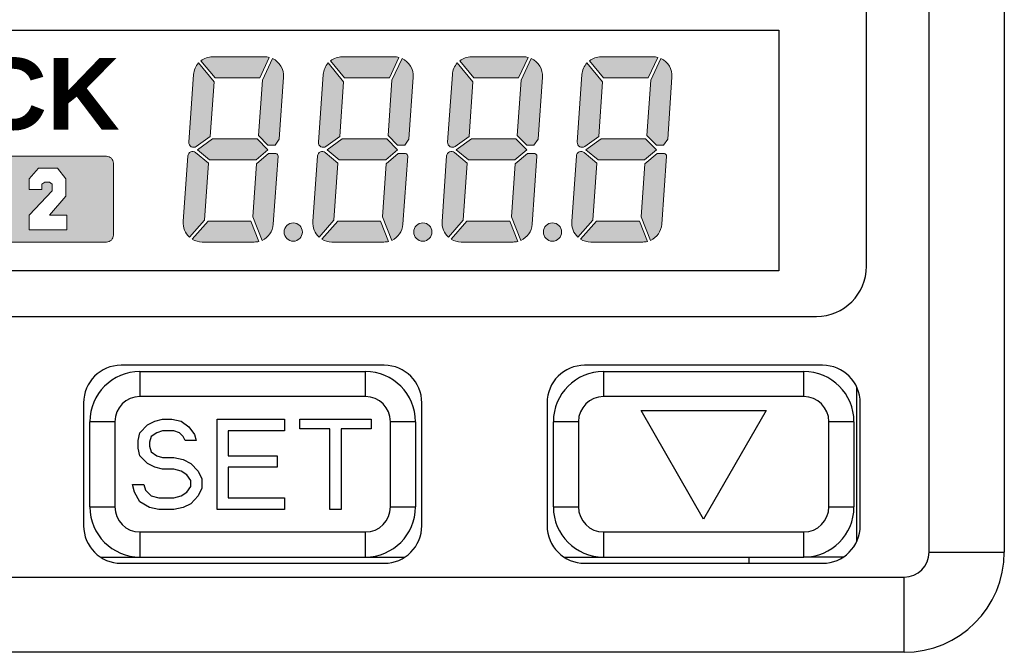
# Model space of a CAD drawing. Header units: inches. Extents: x -125 to 182, y -216 to -15.
# Tile 5 of 15: x -106 to -86, y -45 to -32. Entities that reach past the tile are written whole.
import ezdxf

# ---------------------------------------------------------------- set-up
doc = ezdxf.new("R2010")
doc.units = ezdxf.units.IN
doc.header["$LTSCALE"] = 0.595472
doc.header["$MEASUREMENT"] = 0
for name, color, linetype in [('1-10', 7, 'CONTINUOUS'), ('1-20', 7, 'CONTINUOUS'), ('P-0443A-D040', 7, 'CONTINUOUS'), ('P-0444_E060', 7, 'CONTINUOUS'), ('P-0445A0', 7, 'CONTINUOUS'), ('P-0445A虛線', 7, 'CONTINUOUS'), ('圖層1', 2, 'CONTINUOUS')]:
    doc.layers.add(name, color=color, linetype=linetype)
doc.styles.get("Standard").update_dxf_attribs({"font": 'txt', "width": 0.8})

msp = doc.modelspace()

# ---------------------------------------------------------------- hatches: boundary and pattern name
at = {"layer": '圖層1'}
h = msp.add_hatch(color=256, dxfattribs=at)
h.dxf.hatch_style = 1
h.paths.add_polyline_path([(-107.188, -34.844, 0.414214), (-107.325, -34.707), (-109.665, -34.707, 0.414214), (-109.802, -34.844), (-109.802, -36.28, 0.414214), (-109.665, -36.417), (-107.325, -36.417, 0.414214), (-107.188, -36.28)])
h.paths.add_polyline_path([(-108.367, -35.886), (-108.299, -35.886), (-108.299, -36.179), (-108.696, -36.179), (-108.696, -35.886), (-108.629, -35.886), (-108.629, -35.244), (-108.721, -35.244), (-108.721, -35.079), (-108.623, -34.939), (-108.367, -34.939)], flags=16)
h.paths.add_polyline_path([(-104.232, -34.844, 0.414214), (-104.369, -34.707), (-106.709, -34.707, 0.414214), (-106.846, -34.844), (-106.846, -36.28, 0.414214), (-106.709, -36.417), (-104.369, -36.417, 0.414214), (-104.232, -36.28)])
h.paths.add_polyline_path([(-105.911, -35.153), (-105.728, -34.945), (-105.344, -34.945), (-105.179, -35.153), (-105.179, -35.501), (-105.508, -35.88), (-105.16, -35.88), (-105.16, -36.173), (-105.911, -36.173), (-105.911, -35.88), (-105.453, -35.397), (-105.453, -35.263), (-105.508, -35.22), (-105.6, -35.22), (-105.661, -35.263), (-105.661, -35.367), (-105.911, -35.367)], flags=16)
h.paths.add_polyline_path([(-102.223, -33.22), (-102.533, -32.845, 0.169112), (-102.632, -33.075), (-102.726, -34.426, 0.634222), (-102.576, -34.51), (-102.299, -34.312)])
h.paths.add_polyline_path([(-101.12, -32.733, 0.062792), (-101.214, -32.721), (-102.252, -32.721, 0.165339), (-102.484, -32.8), (-102.203, -33.139), (-101.31, -33.139)])
h.paths.add_polyline_path([(-100.835, -33.128, 0.313088), (-101.057, -32.756), (-101.258, -33.186), (-101.336, -34.293), (-101.146, -34.483), (-101.002, -34.483), (-100.922, -34.362)])
h.paths.add_polyline_path([(-101.363, -34.36), (-102.252, -34.36), (-102.555, -34.576), (-102.311, -34.778), (-101.382, -34.778), (-101.147, -34.576)])
h.paths.add_polyline_path([(-102.336, -34.843), (-102.59, -34.634, 0.610461), (-102.745, -34.7), (-102.837, -36.01, 0.231162), (-102.712, -36.32), (-102.416, -35.984)])
h.paths.add_polyline_path([(-101.487, -35.999), (-102.341, -35.999), (-102.658, -36.36, 0.139943), (-102.458, -36.417), (-101.42, -36.417, 0.062322), (-101.326, -36.405)])
h.paths.add_polyline_path([(-100.945, -34.703, 0.474662), (-101, -34.653), (-101.134, -34.653), (-101.375, -34.86), (-101.449, -35.914), (-101.263, -36.383, 0.275857), (-101.041, -36.063)])
h.paths.add_polyline_path([(-100.824, -36.218, 1), (-100.46, -36.218, 1)])
h.paths.add_polyline_path([(-99.749, -34.843), (-100.003, -34.634, 0.610461), (-100.158, -34.7), (-100.25, -36.01, 0.231162), (-100.125, -36.32), (-99.829, -35.984)])
h.paths.add_polyline_path([(-98.9, -35.999), (-99.754, -35.999), (-100.071, -36.36, 0.139943), (-99.871, -36.417), (-98.833, -36.417, 0.062322), (-98.739, -36.405)])
h.paths.add_polyline_path([(-98.358, -34.703, 0.474662), (-98.413, -34.653), (-98.547, -34.653), (-98.788, -34.86), (-98.862, -35.914), (-98.676, -36.383, 0.275857), (-98.454, -36.063)])
h.paths.add_polyline_path([(-98.56, -34.576), (-98.776, -34.36), (-99.665, -34.36), (-99.968, -34.576), (-99.724, -34.778), (-98.795, -34.778)])
h.paths.add_polyline_path([(-98.248, -33.128, 0.313088), (-98.47, -32.756), (-98.671, -33.186), (-98.749, -34.293), (-98.559, -34.483), (-98.415, -34.483), (-98.335, -34.362)])
h.paths.add_polyline_path([(-98.533, -32.733, 0.062792), (-98.627, -32.721), (-99.665, -32.721, 0.165339), (-99.897, -32.8), (-99.616, -33.139), (-98.723, -33.139)])
h.paths.add_polyline_path([(-99.636, -33.22), (-99.946, -32.845, 0.169112), (-100.044, -33.075), (-100.139, -34.426, 0.634222), (-99.989, -34.51), (-99.712, -34.312)])
h.paths.add_polyline_path([(-97.057, -33.22), (-97.367, -32.845, 0.169112), (-97.466, -33.075), (-97.56, -34.426, 0.634222), (-97.41, -34.51), (-97.133, -34.312)])
h.paths.add_polyline_path([(-95.954, -32.733, 0.062792), (-96.049, -32.721), (-97.087, -32.721, 0.165339), (-97.318, -32.8), (-97.037, -33.139), (-96.145, -33.139)])
h.paths.add_polyline_path([(-95.67, -33.128, 0.313088), (-95.891, -32.756), (-96.093, -33.186), (-96.17, -34.293), (-95.98, -34.483), (-95.837, -34.483), (-95.756, -34.362)])
h.paths.add_polyline_path([(-95.981, -34.576), (-96.197, -34.36), (-97.087, -34.36), (-97.389, -34.576), (-97.145, -34.778), (-96.217, -34.778)])
h.paths.add_polyline_path([(-97.171, -34.843), (-97.424, -34.634, 0.610461), (-97.58, -34.7), (-97.671, -36.01, 0.231162), (-97.546, -36.32), (-97.25, -35.984)])
h.paths.add_polyline_path([(-98.237, -36.218, 1), (-97.873, -36.218, 1)])
h.paths.add_polyline_path([(-96.321, -35.999), (-97.175, -35.999), (-97.493, -36.36, 0.139943), (-97.292, -36.417), (-96.254, -36.417, 0.062322), (-96.16, -36.405)])
h.paths.add_polyline_path([(-95.78, -34.703, 0.474662), (-95.834, -34.653), (-95.968, -34.653), (-96.21, -34.86), (-96.284, -35.914), (-96.098, -36.383, 0.275857), (-95.875, -36.063)])
h.paths.add_polyline_path([(-95.285, -36.218, 1), (-95.65, -36.218, 1)])
h.paths.add_polyline_path([(-94.583, -34.843), (-94.837, -34.634, 0.610461), (-94.992, -34.7), (-95.084, -36.01, 0.231162), (-94.959, -36.32), (-94.663, -35.984)])
h.paths.add_polyline_path([(-93.734, -35.999), (-94.588, -35.999), (-94.906, -36.36, 0.139943), (-94.705, -36.417), (-93.667, -36.417, 0.062322), (-93.573, -36.405)])
h.paths.add_polyline_path([(-93.193, -34.703, 0.474662), (-93.247, -34.653), (-93.381, -34.653), (-93.623, -34.86), (-93.696, -35.914), (-93.511, -36.383, 0.275857), (-93.288, -36.063)])
h.paths.add_polyline_path([(-93.61, -34.36), (-94.499, -34.36), (-94.802, -34.576), (-94.558, -34.778), (-93.63, -34.778), (-93.394, -34.576)])
h.paths.add_polyline_path([(-94.47, -33.22), (-94.78, -32.845, 0.169112), (-94.879, -33.075), (-94.973, -34.426, 0.634222), (-94.823, -34.51), (-94.546, -34.312)])
h.paths.add_polyline_path([(-93.367, -32.733, 0.062792), (-93.462, -32.721), (-94.5, -32.721, 0.165339), (-94.731, -32.8), (-94.45, -33.139), (-93.558, -33.139)])
h.paths.add_polyline_path([(-93.083, -33.128, 0.313088), (-93.304, -32.756), (-93.506, -33.186), (-93.583, -34.293), (-93.393, -34.483), (-93.25, -34.483), (-93.169, -34.362)])

# ---------------------------------------------------------------- linework, layer by layer
at = {"layer": '1-10', "color": 7, "linetype": 'Continuous'}
for p, q in [((-94.451, -39.001), (-90.451, -39.001)), ((-94.451, -39.001), (-94.451, -39.501)), ((-90.451, -39.501), (-90.451, -39.001)), ((-90.451, -39.501), (-94.451, -39.501)), ((-93.701, -39.781), (-91.201, -39.781)), ((-92.451, -41.947), (-93.701, -39.781)), ((-91.201, -39.781), (-92.451, -41.947)), ((-94.951, -40.001), (-95.451, -40.001)), ((-95.451, -41.701), (-95.451, -40.001)), ((-94.951, -40.001), (-94.951, -41.701)), ((-89.451, -40.001), (-89.951, -40.001)), ((-89.951, -41.701), (-89.951, -40.001)), ((-89.451, -40.001), (-89.451, -41.701)), ((-95.451, -41.701), (-94.951, -41.701)), ((-89.951, -41.701), (-89.451, -41.701)), ((-94.451, -42.201), (-90.451, -42.201)), ((-94.451, -42.201), (-94.451, -42.701)), ((-90.451, -42.701), (-90.451, -42.201)), ((-95.233, -42.701), (-90.451, -42.701))]:
    msp.add_line(p, q, dxfattribs=at)
for centre, radius, start, end in [((-94.451, -40.001), 1, 90, 180), ((-90.451, -40.001), 1, 0, 90), ((-94.451, -40.001), 0.5, 90, 180), ((-90.451, -40.001), 0.5, 0, 90), ((-94.451, -41.701), 1, 180, 270), ((-94.451, -41.701), 0.5, 180, 270), ((-90.451, -41.701), 1, 270, 0), ((-90.451, -41.701), 0.5, 270, 0)]:
    msp.add_arc(centre, radius, start, end, dxfattribs=at)
at = {"layer": '1-20', "color": 7, "linetype": 'Continuous'}
for p, q in [((-103.701, -39.001), (-103.701, -39.501)), ((-103.701, -39.001), (-99.201, -39.001)), ((-99.201, -39.501), (-99.201, -39.001)), ((-99.201, -39.501), (-103.701, -39.501)), ((-104.701, -41.701), (-104.701, -40.001)), ((-104.201, -40.001), (-104.701, -40.001)), ((-104.201, -40.001), (-104.201, -41.701)), ((-103.701, -40.22), (-103.551, -40.066)), ((-103.551, -40.066), (-103.401, -39.99)), ((-103.401, -39.99), (-103.251, -39.951)), ((-103.251, -39.951), (-103.063, -39.951)), ((-103.063, -39.951), (-102.876, -39.99)), ((-102.876, -39.99), (-102.726, -40.105)), ((-102.163, -41.751), (-102.163, -39.951)), ((-102.163, -39.951), (-100.813, -39.951)), ((-100.813, -39.951), (-100.813, -40.181)), ((-100.513, -39.951), (-99.088, -39.951)), ((-100.513, -40.143), (-100.513, -39.951)), ((-99.088, -39.951), (-99.088, -40.143)), ((-98.201, -40.001), (-98.701, -40.001)), ((-98.701, -41.701), (-98.701, -40.001)), ((-98.201, -40.001), (-98.201, -41.701)), ((-103.738, -40.373), (-103.701, -40.22)), ((-103.363, -40.22), (-103.476, -40.296)), ((-103.251, -40.181), (-103.363, -40.22)), ((-103.026, -40.181), (-103.251, -40.181)), ((-102.913, -40.22), (-103.026, -40.181)), ((-102.838, -40.296), (-102.913, -40.22)), ((-102.726, -40.105), (-102.613, -40.258)), ((-102.613, -40.258), (-102.576, -40.373)), ((-101.938, -40.181), (-101.938, -40.679)), ((-100.813, -40.181), (-101.938, -40.181)), ((-99.913, -40.143), (-100.513, -40.143)), ((-99.913, -41.751), (-99.913, -40.143)), ((-99.088, -40.143), (-99.688, -40.143)), ((-99.688, -40.143), (-99.688, -41.751)), ((-103.738, -40.526), (-103.738, -40.373)), ((-103.476, -40.296), (-103.513, -40.411)), ((-103.513, -40.411), (-103.513, -40.488)), ((-102.801, -40.373), (-102.838, -40.296)), ((-102.576, -40.373), (-102.801, -40.373)), ((-103.701, -40.679), (-103.738, -40.526)), ((-103.513, -40.488), (-103.476, -40.603)), ((-103.476, -40.603), (-103.363, -40.679)), ((-103.551, -40.832), (-103.701, -40.679)), ((-103.401, -40.909), (-103.551, -40.832)), ((-103.363, -40.679), (-103.251, -40.717)), ((-103.251, -40.717), (-103.026, -40.717)), ((-103.026, -40.717), (-102.838, -40.756)), ((-102.838, -40.756), (-102.688, -40.832)), ((-102.688, -40.832), (-102.538, -40.986)), ((-101.938, -40.679), (-100.963, -40.679)), ((-100.963, -40.679), (-100.963, -40.909)), ((-103.251, -40.947), (-103.401, -40.909)), ((-103.026, -40.947), (-103.251, -40.947)), ((-102.876, -40.986), (-103.026, -40.947)), ((-102.763, -41.062), (-102.876, -40.986)), ((-102.688, -41.177), (-102.763, -41.062)), ((-102.538, -40.986), (-102.463, -41.139)), ((-101.938, -40.909), (-101.938, -41.522)), ((-100.963, -40.909), (-101.938, -40.909)), ((-103.813, -41.407), (-103.851, -41.254)), ((-103.851, -41.254), (-103.626, -41.254)), ((-103.626, -41.254), (-103.588, -41.369)), ((-102.688, -41.292), (-102.688, -41.177)), ((-102.463, -41.139), (-102.463, -41.33)), ((-103.701, -41.598), (-103.813, -41.407)), ((-103.588, -41.369), (-103.476, -41.483)), ((-102.876, -41.483), (-102.763, -41.407)), ((-102.763, -41.407), (-102.688, -41.292)), ((-102.463, -41.33), (-102.538, -41.483)), ((-103.513, -41.713), (-103.701, -41.598)), ((-103.476, -41.483), (-103.326, -41.522)), ((-103.326, -41.522), (-103.026, -41.522)), ((-103.026, -41.522), (-102.876, -41.483)), ((-102.688, -41.637), (-102.838, -41.713)), ((-102.538, -41.483), (-102.688, -41.637)), ((-101.938, -41.522), (-100.813, -41.522)), ((-100.813, -41.522), (-100.813, -41.751)), ((-104.701, -41.701), (-104.201, -41.701)), ((-103.326, -41.751), (-103.513, -41.713)), ((-103.026, -41.751), (-103.326, -41.751)), ((-102.838, -41.713), (-103.026, -41.751)), ((-100.813, -41.751), (-102.163, -41.751)), ((-99.688, -41.751), (-99.913, -41.751)), ((-98.701, -41.701), (-98.201, -41.701)), ((-103.701, -42.201), (-99.201, -42.201)), ((-103.701, -42.201), (-103.701, -42.701)), ((-99.201, -42.701), (-99.201, -42.201)), ((-104.483, -42.701), (-98.419, -42.701))]:
    msp.add_line(p, q, dxfattribs=at)
for centre, radius, start, end in [((-103.701, -40.001), 1, 90, 180), ((-99.201, -40.001), 1, 0, 90), ((-103.701, -40.001), 0.5, 90, 180), ((-99.201, -40.001), 0.5, 0, 90), ((-103.701, -41.701), 1, 180, 270), ((-103.701, -41.701), 0.5, 180, 270), ((-99.201, -41.701), 1, 270, 0), ((-99.201, -41.701), 0.5, 270, 0)]:
    msp.add_arc(centre, radius, start, end, dxfattribs=at)
at = {"layer": 'P-0443A-D040', "color": 7, "linetype": 'Continuous'}
for p, q in [((-87.951, -42.601), (-87.951, -16.601)), ((-86.451, -16.601), (-86.451, -42.601)), ((-89.201, -36.901), (-89.201, -19.701)), ((-112.701, -37.901), (-90.201, -37.901)), ((-98.826, -38.876), (-104.076, -38.876)), ((-90.076, -38.876), (-94.826, -38.876)), ((-89.401, -39.313), (-89.401, -42.39)), ((-104.826, -39.626), (-104.826, -42.076)), ((-98.076, -42.076), (-98.076, -39.626)), ((-95.576, -39.626), (-95.576, -42.076)), ((-89.326, -42.076), (-89.326, -39.626)), ((-87.951, -42.601), (-86.451, -42.601)), ((-104.076, -42.826), (-98.826, -42.826)), ((-94.826, -42.826), (-90.076, -42.826)), ((-114.451, -43.101), (-88.451, -43.101)), ((-88.451, -44.601), (-88.451, -43.101)), ((-88.451, -44.601), (-114.451, -44.601))]:
    msp.add_line(p, q, dxfattribs=at)
for centre, radius, start, end in [((-90.201, -36.901), 1, 270, 360), ((-104.076, -39.626), 0.75, 90, 180), ((-98.826, -39.626), 0.75, 0, 90), ((-94.826, -39.626), 0.75, 90, 180), ((-90.076, -39.626), 0.75, 0, 90), ((-104.076, -42.076), 0.75, 180, 270), ((-98.826, -42.076), 0.75, 270, 0), ((-94.826, -42.076), 0.75, 180, 270), ((-90.076, -42.076), 0.75, 270, 0), ((-88.451, -42.601), 2, 270, 0), ((-88.451, -42.601), 0.5, 270, 0)]:
    msp.add_arc(centre, radius, start, end, dxfattribs=at)
at = {"layer": 'P-0444_E060', "color": 7, "linetype": 'Continuous'}
for p, q in [((-91.551, -42.701), (-91.551, -42.826)), ((-89.669, -42.701), (-90.451, -42.701))]:
    msp.add_line(p, q, dxfattribs=at)
at = {"layer": 'P-0445A0', "color": 7, "linetype": 'Continuous'}
for p, q in [((-89.201, -36.901), (-89.201, -19.701)), ((-112.701, -37.901), (-90.201, -37.901))]:
    msp.add_line(p, q, dxfattribs=at)
msp.add_arc((-90.201, -36.901), 1, 270, 0, dxfattribs=at)
at = {"layer": 'P-0445A虛線'}
for p, q in [((-111.951, -32.191), (-90.951, -32.191)), ((-90.951, -32.191), (-90.951, -36.991)), ((-90.951, -36.991), (-111.951, -36.991))]:
    msp.add_line(p, q, dxfattribs=at)
at = {"layer": '圖層1', "lineweight": 0}
for points in [[(-102.484, -32.8), (-102.203, -33.139), (-101.31, -33.139), (-101.12, -32.733, 0.062792), (-101.214, -32.721), (-102.252, -32.721, 0.165339)], [(-100.922, -34.362), (-100.835, -33.128), (-100.835, -33.128, 0.313088), (-101.057, -32.756), (-101.057, -32.756), (-101.258, -33.186), (-101.336, -34.293), (-101.146, -34.483), (-101.002, -34.483)], [(-99.897, -32.8), (-99.616, -33.139), (-98.723, -33.139), (-98.533, -32.733, 0.062792), (-98.627, -32.721), (-99.665, -32.721, 0.165339)], [(-98.335, -34.362), (-98.248, -33.128), (-98.248, -33.128, 0.313088), (-98.47, -32.756), (-98.47, -32.756), (-98.671, -33.186), (-98.749, -34.293), (-98.559, -34.483), (-98.415, -34.483)], [(-97.318, -32.8), (-97.037, -33.139), (-96.145, -33.139), (-95.954, -32.733, 0.062792), (-96.049, -32.721), (-97.087, -32.721, 0.165339)], [(-95.756, -34.362), (-95.67, -33.128), (-95.67, -33.128, 0.313088), (-95.891, -32.756), (-95.891, -32.756), (-96.093, -33.186), (-96.17, -34.293), (-95.98, -34.483), (-95.837, -34.483)], [(-94.731, -32.8), (-94.45, -33.139), (-93.558, -33.139), (-93.367, -32.733, 0.062792), (-93.462, -32.721), (-94.5, -32.721, 0.165339)], [(-93.169, -34.362), (-93.083, -33.128), (-93.083, -33.128, 0.313088), (-93.304, -32.756), (-93.304, -32.756), (-93.506, -33.186), (-93.583, -34.293), (-93.393, -34.483), (-93.25, -34.483)], [(-102.576, -34.51), (-102.299, -34.312), (-102.223, -33.22), (-102.533, -32.845), (-102.533, -32.845, 0.169112), (-102.632, -33.075), (-102.726, -34.426, 0.634222)], [(-99.989, -34.51), (-99.712, -34.312), (-99.636, -33.22), (-99.946, -32.845), (-99.946, -32.845, 0.169112), (-100.044, -33.075), (-100.139, -34.426, 0.634222)], [(-97.41, -34.51), (-97.133, -34.312), (-97.057, -33.22), (-97.367, -32.845), (-97.367, -32.845, 0.169112), (-97.466, -33.075), (-97.56, -34.426, 0.634222)], [(-94.823, -34.51), (-94.546, -34.312), (-94.47, -33.22), (-94.78, -32.845), (-94.78, -32.845, 0.169112), (-94.879, -33.075), (-94.973, -34.426, 0.634222)], [(-104.232, -36.28), (-104.232, -34.844, 0.414214), (-104.369, -34.707), (-106.709, -34.707, 0.414214), (-106.846, -34.844), (-106.846, -36.28, 0.414214), (-106.709, -36.417), (-104.369, -36.417, 0.414214)], [(-102.745, -34.7), (-102.837, -36.01, 0.231162), (-102.712, -36.32), (-102.712, -36.32), (-102.416, -35.984), (-102.336, -34.843), (-102.59, -34.634, 0.610461)], [(-101.134, -34.653), (-101.375, -34.86), (-101.449, -35.914), (-101.263, -36.383, 0.275857), (-101.041, -36.063), (-100.946, -34.704, 0.396091), (-100.987, -34.653)], [(-100.158, -34.7), (-100.25, -36.01, 0.231162), (-100.125, -36.32), (-100.125, -36.32), (-99.829, -35.984), (-99.749, -34.843), (-100.003, -34.634, 0.610461)], [(-98.547, -34.653), (-98.788, -34.86), (-98.862, -35.914), (-98.676, -36.383, 0.275857), (-98.454, -36.063), (-98.358, -34.704, 0.396091), (-98.4, -34.653)], [(-97.58, -34.7), (-97.671, -36.01, 0.231162), (-97.546, -36.32), (-97.546, -36.32), (-97.25, -35.984), (-97.171, -34.843), (-97.424, -34.634, 0.610461)], [(-95.968, -34.653), (-96.21, -34.86), (-96.284, -35.914), (-96.098, -36.383, 0.275857), (-95.875, -36.063), (-95.78, -34.704, 0.396091), (-95.821, -34.653)], [(-94.992, -34.7), (-95.084, -36.01, 0.231162), (-94.959, -36.32), (-94.959, -36.32), (-94.663, -35.984), (-94.583, -34.843), (-94.837, -34.634, 0.610461)], [(-93.381, -34.653), (-93.623, -34.86), (-93.696, -35.914), (-93.511, -36.383, 0.275857), (-93.288, -36.063), (-93.193, -34.704, 0.396091), (-93.234, -34.653)], [(-101.326, -36.405, -0.062322), (-101.42, -36.417), (-102.458, -36.417, -0.139943), (-102.658, -36.36), (-102.658, -36.36), (-102.341, -35.999), (-101.487, -35.999), (-101.326, -36.405)], [(-98.739, -36.405, -0.062322), (-98.833, -36.417), (-99.871, -36.417, -0.139943), (-100.071, -36.36), (-100.071, -36.36), (-99.754, -35.999), (-98.9, -35.999), (-98.739, -36.405)], [(-96.16, -36.405, -0.062322), (-96.254, -36.417), (-97.292, -36.417, -0.139943), (-97.493, -36.36), (-97.493, -36.36), (-97.175, -35.999), (-96.321, -35.999), (-96.16, -36.405)], [(-93.573, -36.405, -0.062322), (-93.667, -36.417), (-94.705, -36.417, -0.139943), (-94.906, -36.36), (-94.906, -36.36), (-94.588, -35.999), (-93.734, -35.999), (-93.573, -36.405)]]:
    msp.add_lwpolyline(points, format="xyb", close=True, dxfattribs=at)
for points in [[(-101.363, -34.36), (-101.147, -34.576), (-101.382, -34.778), (-102.311, -34.778), (-102.555, -34.576), (-102.252, -34.36)], [(-98.776, -34.36), (-98.56, -34.576), (-98.795, -34.778), (-99.724, -34.778), (-99.968, -34.576), (-99.665, -34.36)], [(-96.197, -34.36), (-95.981, -34.576), (-96.217, -34.778), (-97.145, -34.778), (-97.389, -34.576), (-97.087, -34.36)], [(-93.61, -34.36), (-93.394, -34.576), (-93.63, -34.778), (-94.558, -34.778), (-94.802, -34.576), (-94.499, -34.36)], [(-105.16, -36.173), (-105.911, -36.173), (-105.911, -35.88), (-105.453, -35.397), (-105.453, -35.263), (-105.508, -35.22), (-105.6, -35.22), (-105.661, -35.263), (-105.661, -35.367), (-105.911, -35.367), (-105.911, -35.153), (-105.728, -34.945), (-105.344, -34.945), (-105.179, -35.153), (-105.179, -35.501), (-105.508, -35.88), (-105.16, -35.88)]]:
    msp.add_lwpolyline(points, close=True, dxfattribs=at)
for centre in [(-100.642, -36.218), (-98.055, -36.218), (-95.468, -36.218)]:
    msp.add_circle(centre, 0.182, dxfattribs=at)

# ---------------------------------------------------------------- texts
at = {"layer": '圖層1', "insert": (-109.801, -32.747), "char_height": 1.425, "attachment_point": 1}
msp.add_mtext_dynamic_manual_height_columns('{\\fArial|b1|i0|c0|p34;\\W1.01;LOCK}', width=7.19164, gutter_width=12.5, heights=[0], dxfattribs=at)

doc.saveas('drawing.dxf')
